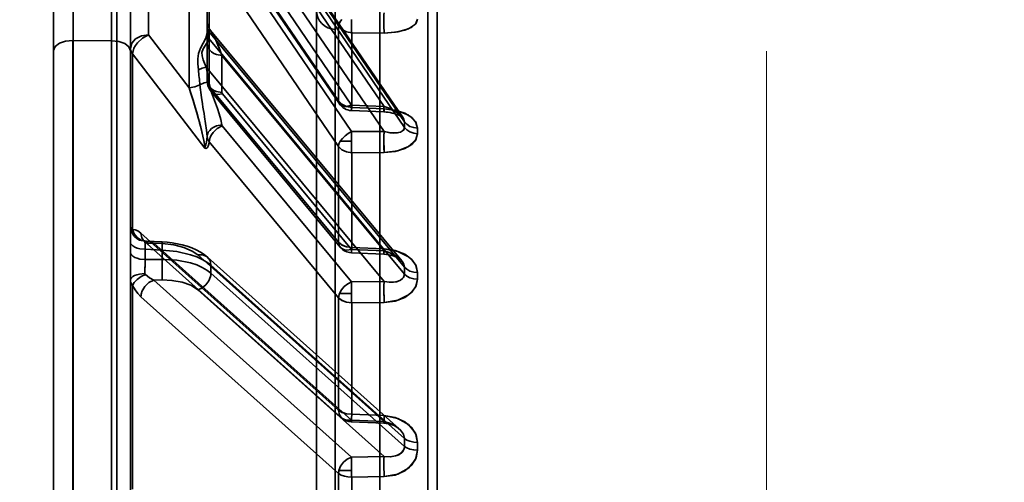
# Model space of a CAD drawing. Header units: millimetres. Extents: x -148444 to 51443, y -4810 to 453290.
# Tile 186 of 256: x 33619 to 33670, y 10051 to 10075. Entities that reach past the tile are written whole.
import ezdxf

# ---------------------------------------------------------------- set-up
doc = ezdxf.new("R2010")
doc.units = ezdxf.units.MM
doc.header["$XCLIPFRAME"] = 2
doc.linetypes.add('DASHED', pattern=[0.75, 0.5, -0.25])
for name, color, linetype in [('AHU03-3-68634OBJ', 8, 'Continuous'), ('EC-MTR_250-0_7OBJ', 8, 'Continuous'), ('Konstrukcja - Siatka mod', 8, 'Continuous')]:
    doc.layers.add(name, color=color, linetype=linetype)
picture_1 = doc.add_image_def('image3.bmp', size_in_pixel=(1540, 807))

msp = doc.modelspace()

# ---------------------------------------------------------------- linework, layer by layer
at = {"layer": 'AHU03-3-68634OBJ', "color": 8, "linetype": 'Continuous', "lineweight": 35, "ltscale": 100}
msp.add_line((33620.839, 9892.69), (33620.839, 10160.69), dxfattribs=at)
at = {"layer": 'EC-MTR_250-0_7OBJ', "color": 8, "linetype": 'Continuous', "lineweight": 35, "ltscale": 100}
for p, q in [((33625.389, 10091.588), (33635.689, 10074.322)), ((33624.139, 9959.556), (33624.139, 10086.076)), ((33628.839, 10074.256), (33628.839, 10084.285)), ((33639.057, 10069.513), (33628.854, 10084.498)), ((33628.929, 10084.293), (33639.127, 10069.316)), ((33628.795, 10083.723), (33638.062, 10070.112)), ((33628.931, 10083.997), (33639.127, 10069.023)), ((33621.857, 10073.561), (33621.857, 10083.121)), ((33623.857, 10082.553), (33623.857, 10035.533)), ((33629.611, 10081.216), (33638.062, 10068.805)), ((33640.353, 10028.821), (33640.353, 10081.159)), ((33640.839, 10028.842), (33640.839, 10080.66)), ((33628.947, 10080.313), (33635.689, 10070.404)), ((33628.993, 10080.158), (33635.736, 10070.25)), ((33629.627, 10080.089), (33636.369, 10070.182)), ((33627.902, 10071.083), (33627.903, 10078.626)), ((33629.635, 10078.697), (33636.369, 10068.8)), ((33635.513, 10074.131), (33635.513, 10079.012)), ((33625.777, 10073.856), (33625.777, 10078.403)), ((33634.539, 10078.012), (33634.539, 10028.676)), ((33628.954, 10077.919), (33635.689, 10068.025)), ((33628.954, 10071.162), (33628.954, 10077.919)), ((33637.839, 10077.54), (33637.839, 9975.84)), ((33620.839, 10076.679), (33620.839, 10036.919)), ((33624.839, 10076.704), (33624.839, 10063.044)), ((33628.845, 10074.488), (33628.839, 10074.581)), ((33628.861, 10074.396), (33628.845, 10074.488)), ((33628.888, 10074.307), (33628.861, 10074.397)), ((33628.839, 10073.967), (33628.839, 10074.256)), ((33628.839, 10071.465), (33628.839, 10073.967)), ((33628.924, 10074.222), (33628.887, 10074.308)), ((33628.97, 10074.143), (33628.923, 10074.223)), ((33628.931, 10074.019), (33639.127, 10061.73)), ((33628.931, 10073.731), (33628.931, 10074.019)), ((33629.023, 10074.072), (33628.969, 10074.145)), ((33638.985, 10062.065), (33629.021, 10074.075)), ((33635.513, 10074.131), (33635.513, 9979.248)), ((33635.689, 10070.404), (33635.689, 10074.322)), ((33636.376, 10070.065), (33636.376, 10073.952)), ((33638.069, 10073.942), (33636.376, 10073.952)), ((33636.376, 10073.952), (33638.069, 10073.942)), ((33621.839, 10041.091), (33621.839, 10073.561)), ((33621.857, 10073.561), (33623.857, 10073.542)), ((33621.857, 10041.091), (33621.857, 10073.561)), ((33627.902, 10071.083), (33625.777, 10073.856)), ((33625.777, 10073.856), (33627.902, 10071.083)), ((33628.929, 10073.665), (33639.127, 10061.373)), ((33624.954, 10072.865), (33628.724, 10067.948)), ((33624.954, 10063.702), (33624.954, 10072.865)), ((33629.611, 10072.771), (33638.062, 10062.585)), ((33629.611, 10070.837), (33629.611, 10072.771)), ((33628.795, 10072.163), (33638.062, 10060.992)), ((33628.908, 10071.123), (33628.947, 10071.043)), ((33628.954, 10071.162), (33635.689, 10063.038)), ((33629.047, 10070.895), (33635.781, 10062.774)), ((33629.635, 10070.779), (33636.369, 10062.657)), ((33636.364, 10069.901), (33638.057, 10069.831)), ((33638.062, 10070.112), (33636.369, 10070.182)), ((33636.376, 10070.065), (33638.069, 10069.996)), ((33638.069, 10069.996), (33636.376, 10070.065)), ((33638.057, 10069.831), (33638.17, 10069.824)), ((33638.057, 10069.831), (33638.17, 10069.824)), ((33638.17, 10069.824), (33638.281, 10069.811)), ((33638.28, 10069.811), (33638.388, 10069.793)), ((33638.387, 10069.793), (33638.49, 10069.772)), ((33638.489, 10069.772), (33638.587, 10069.746)), ((33638.586, 10069.747), (33638.677, 10069.718)), ((33638.677, 10069.718), (33638.76, 10069.688)), ((33638.759, 10069.689), (33638.834, 10069.657)), ((33638.834, 10069.657), (33638.898, 10069.625)), ((33638.898, 10069.625), (33638.951, 10069.595)), ((33638.951, 10069.596), (33638.993, 10069.568)), ((33629.627, 10069.105), (33636.369, 10060.974)), ((33638.062, 10068.805), (33636.369, 10068.8)), ((33628.947, 10068.268), (33635.689, 10060.139)), ((33635.781, 10068.305), (33636.363, 10068.305)), ((33635.689, 10063.038), (33635.689, 10068.025)), ((33636.376, 10067.704), (33638.069, 10067.708)), ((33636.376, 10067.704), (33638.069, 10067.708)), ((33636.376, 10062.756), (33636.376, 10067.704)), ((33625.389, 10063.508), (33635.689, 10054.276)), ((33625.534, 10063.119), (33625.535, 10063.119)), ((33625.535, 10063.119), (33625.545, 10063.112)), ((33625.558, 10063.109), (33625.542, 10063.115)), ((33625.545, 10063.112), (33625.562, 10063.097)), ((33624.839, 10063.044), (33624.839, 10062.506)), ((33625.563, 10063.097), (33635.863, 10053.867)), ((33625.611, 10062.667), (33626.49, 10062.626)), ((33625.611, 10062.129), (33625.611, 10062.667)), ((33625.673, 10063.087), (33626.5, 10063.048)), ((33626.069, 10062.98), (33626.49, 10062.961)), ((33626.069, 10062.98), (33636.369, 10053.751)), ((33626.49, 10062.141), (33626.49, 10062.626)), ((33638.062, 10062.585), (33636.369, 10062.657)), ((33636.376, 10062.756), (33638.069, 10062.685)), ((33624.839, 10062.506), (33624.839, 10035.686)), ((33625.611, 10062.129), (33626.49, 10062.141)), ((33628.36, 10062.369), (33638.062, 10053.679)), ((33638.858, 10053.304), (33628.866, 10062.253)), ((33636.363, 10062.485), (33638.056, 10062.413)), ((33638.056, 10062.413), (33638.187, 10062.403)), ((33629.04, 10061.832), (33639.127, 10052.798)), ((33629.04, 10061.425), (33629.04, 10061.832)), ((33626.069, 10061.06), (33626.49, 10061.066)), ((33626.069, 10061.06), (33636.369, 10051.831)), ((33629.04, 10061.425), (33639.127, 10052.391)), ((33624.954, 10050.166), (33624.954, 10060.785)), ((33628.36, 10060.551), (33638.062, 10051.862)), ((33638.062, 10060.992), (33636.369, 10060.974)), ((33625.389, 10060.195), (33635.689, 10050.968)), ((33635.689, 10054.276), (33635.689, 10060.139)), ((33635.736, 10060.366), (33636.364, 10060.366)), ((33638.069, 10059.897), (33636.376, 10059.88)), ((33636.376, 10059.88), (33638.069, 10059.897)), ((33636.376, 10054.062), (33636.376, 10059.88)), ((33638.069, 10053.991), (33636.376, 10054.062)), ((33636.363, 10053.663), (33638.056, 10053.592)), ((33638.062, 10053.679), (33636.369, 10053.751)), ((33638.056, 10053.592), (33638.17, 10053.583)), ((33638.169, 10053.583), (33638.28, 10053.565)), ((33638.279, 10053.565), (33638.387, 10053.539)), ((33638.385, 10053.54), (33638.488, 10053.507)), ((33638.487, 10053.508), (33638.583, 10053.47)), ((33639.127, 10052.798), (33639.127, 10052.391)), ((33639.814, 10052.192), (33639.814, 10052.594)), ((33638.062, 10051.862), (33636.369, 10051.831)), ((33635.689, 10044.453), (33635.689, 10050.968)), ((33635.71, 10051.132), (33636.367, 10051.132)), ((33638.069, 10050.81), (33636.376, 10050.78)), ((33636.376, 10044.315), (33636.376, 10050.78))]:
    msp.add_line(p, q, dxfattribs=at)
at = {"layer": 'EC-MTR_250-0_7OBJ', "color": 8, "linetype": 'Continuous', "lineweight": 35, "ltscale": 100, "flags": 128}
for points in [[(33635.863, 10074.644), (33635.79, 10074.557), (33635.736, 10074.473), (33635.702, 10074.393), (33635.689, 10074.322)], [(33636.376, 10073.952), (33636.373, 10074.013), (33636.37, 10074.078), (33636.368, 10074.145), (33636.366, 10074.213), (33636.365, 10074.279), (33636.364, 10074.342), (33636.364, 10074.402), (33636.363, 10074.458), (33636.363, 10074.511), (33636.363, 10074.562), (33636.363, 10074.609), (33636.363, 10074.644)], [(33638.056, 10074.634), (33638.056, 10074.421), (33638.058, 10074.223), (33638.063, 10074.06), (33638.069, 10073.942)], [(33639.814, 10074.67), (33639.698, 10074.406), (33639.344, 10074.168), (33638.78, 10074.001), (33638.069, 10073.942)], [(33638.069, 10073.942), (33638.649, 10073.98), (33639.14, 10074.09), (33639.513, 10074.256), (33639.74, 10074.456), (33639.814, 10074.67)], [(33628.386, 10072.028), (33628.361, 10072.336), (33628.359, 10072.603), (33628.396, 10072.877), (33628.493, 10073.146), (33628.641, 10073.415), (33628.775, 10073.682), (33628.838, 10073.929)], [(33628.839, 10073.967), (33628.839, 10073.954), (33628.839, 10073.941), (33628.838, 10073.929)], [(33628.838, 10073.929), (33628.861, 10073.795), (33628.929, 10073.665)], [(33628.839, 10074.256), (33628.845, 10074.196), (33628.863, 10074.135), (33628.892, 10074.075), (33628.931, 10074.019)], [(33629.028, 10074.066), (33629.003, 10074.094), (33628.982, 10074.112), (33628.964, 10074.119), (33628.949, 10074.114), (33628.939, 10074.095), (33628.933, 10074.063), (33628.931, 10074.019)], [(33628.94, 10074.093), (33628.931, 10074.019)], [(33628.99, 10074.105), (33628.959, 10074.115), (33628.94, 10074.093)], [(33629.02, 10074.076), (33628.99, 10074.105)], [(33629.04, 10074.05), (33629.02, 10074.076)], [(33629.611, 10072.771), (33629.535, 10072.974), (33629.465, 10073.153), (33629.4, 10073.312), (33629.342, 10073.451), (33629.289, 10073.574), (33629.24, 10073.681), (33629.196, 10073.774), (33629.156, 10073.854), (33629.12, 10073.923), (33629.086, 10073.981), (33629.055, 10074.029), (33629.028, 10074.066)], [(33629.611, 10072.771), (33629.534, 10072.978), (33629.46, 10073.167), (33629.391, 10073.337), (33629.328, 10073.487), (33629.27, 10073.618), (33629.216, 10073.734), (33629.155, 10073.857), (33629.106, 10073.947), (33629.068, 10074.009), (33629.04, 10074.05)], [(33636.376, 10073.952), (33636.101, 10074.001), (33635.862, 10074.13), (33635.689, 10074.322)], [(33621.839, 10073.561), (33621.462, 10073.522), (33621.143, 10073.411), (33620.92, 10073.239), (33620.839, 10073.03)], [(33623.857, 10073.542), (33624.23, 10073.5), (33624.542, 10073.389), (33624.761, 10073.218), (33624.839, 10073.011)], [(33624.839, 10073.15), (33624.91, 10073.41), (33625.111, 10073.634), (33625.414, 10073.79), (33625.777, 10073.856)], [(33625.777, 10073.856), (33625.467, 10073.678), (33625.205, 10073.432), (33625.103, 10073.292), (33625.026, 10073.148), (33624.954, 10072.865)], [(33624.954, 10072.865), (33625.026, 10073.148), (33625.103, 10073.292), (33625.205, 10073.432), (33625.467, 10073.678), (33625.777, 10073.856)], [(33628.929, 10073.665), (33628.862, 10073.479), (33628.751, 10073.309), (33628.626, 10073.122), (33628.563, 10072.927), (33628.574, 10072.749), (33628.63, 10072.547), (33628.7, 10072.369), (33628.795, 10072.163)], [(33628.839, 10073.398), (33628.852, 10073.288), (33628.891, 10073.176), (33628.962, 10073.065), (33629.061, 10072.965), (33629.184, 10072.882), (33629.323, 10072.822), (33629.611, 10072.771)], [(33629.611, 10072.771), (33629.323, 10072.822), (33629.185, 10072.882), (33629.062, 10072.964), (33628.963, 10073.064), (33628.892, 10073.175), (33628.852, 10073.288), (33628.839, 10073.398)], [(33628.931, 10073.731), (33628.931, 10073.708), (33628.931, 10073.686), (33628.929, 10073.665)], [(33624.954, 10072.865), (33624.891, 10072.955), (33624.852, 10073.051), (33624.839, 10073.15)], [(33624.839, 10073.15), (33624.852, 10073.052), (33624.891, 10072.956), (33624.954, 10072.865)], [(33628.795, 10072.163), (33628.58, 10072.116), (33628.386, 10072.028)], [(33628.795, 10072.163), (33628.581, 10072.116), (33628.386, 10072.028)], [(33628.795, 10072.163), (33628.83, 10071.982), (33628.932, 10071.401)], [(33628.462, 10071.235), (33628.683, 10071.346), (33628.932, 10071.401)], [(33628.839, 10071.464), (33628.844, 10071.378), (33628.857, 10071.291), (33628.878, 10071.206), (33628.908, 10071.123), (33628.947, 10071.043), (33628.993, 10070.967), (33629.047, 10070.895)], [(33628.839, 10071.464), (33628.869, 10071.308), (33628.954, 10071.162)], [(33628.839, 10071.464), (33628.852, 10071.352), (33628.893, 10071.238), (33628.965, 10071.128), (33629.064, 10071.028), (33629.187, 10070.947), (33629.325, 10070.887), (33629.611, 10070.837)], [(33629.603, 10069.157), (33629.554, 10069.441), (33629.473, 10069.723), (33629.374, 10070.002), (33629.322, 10070.141), (33629.269, 10070.28), (33629.217, 10070.419), (33629.166, 10070.558), (33629.071, 10070.838), (33628.931, 10071.401)], [(33628.931, 10071.401), (33629.071, 10070.837), (33629.166, 10070.558), (33629.217, 10070.419), (33629.269, 10070.28), (33629.321, 10070.141), (33629.374, 10070.002), (33629.473, 10069.722), (33629.553, 10069.441), (33629.602, 10069.157)], [(33628.462, 10071.235), (33628.202, 10071.13), (33627.902, 10071.083)], [(33628.724, 10067.948), (33628.704, 10068.138), (33628.666, 10068.348), (33628.62, 10068.566), (33628.563, 10068.813), (33628.509, 10069.028), (33628.448, 10069.261), (33628.372, 10069.543), (33628.298, 10069.804), (33628.216, 10070.083), (33628.108, 10070.44), (33627.978, 10070.852), (33627.902, 10071.083)], [(33627.902, 10071.083), (33627.98, 10070.845), (33628.114, 10070.42), (33628.22, 10070.068), (33628.302, 10069.79), (33628.377, 10069.524), (33628.452, 10069.246), (33628.512, 10069.016), (33628.567, 10068.798), (33628.622, 10068.558), (33628.668, 10068.341), (33628.705, 10068.13), (33628.724, 10067.948)], [(33628.462, 10071.236), (33628.54, 10070.584), (33628.593, 10070.25), (33628.621, 10070.081), (33628.65, 10069.911), (33628.679, 10069.739), (33628.708, 10069.565), (33628.763, 10069.218), (33628.808, 10068.878), (33628.835, 10068.554)], [(33629.635, 10070.779), (33629.384, 10070.745), (33629.263, 10070.762), (33629.155, 10070.805), (33629.068, 10070.872), (33629.005, 10070.958), (33628.954, 10071.162)], [(33629.617, 10070.807), (33629.611, 10070.837)], [(33629.635, 10070.779), (33629.617, 10070.807)], [(33635.689, 10070.404), (33635.704, 10070.315), (33635.744, 10070.239), (33635.807, 10070.18), (33635.891, 10070.139), (33635.993, 10070.119), (33636.11, 10070.119), (33636.369, 10070.182)], [(33636.376, 10070.065), (33636.101, 10070.11), (33635.862, 10070.228), (33635.689, 10070.404)], [(33636.368, 10069.93), (33636.364, 10069.905), (33636.364, 10069.993), (33636.369, 10070.182)], [(33636.376, 10070.065), (33636.368, 10069.93)], [(33638.057, 10069.831), (33638.056, 10069.843), (33638.056, 10069.863), (33638.056, 10069.876), (33638.056, 10069.892), (33638.056, 10069.91), (33638.057, 10069.952), (33638.059, 10070), (33638.06, 10070.054), (33638.062, 10070.112)], [(33638.069, 10069.996), (33638.067, 10069.961), (33638.065, 10069.929), (33638.063, 10069.9), (33638.062, 10069.876), (33638.06, 10069.857), (33638.059, 10069.843), (33638.057, 10069.832)], [(33638.062, 10070.112), (33638.326, 10070.018), (33638.559, 10069.91), (33638.759, 10069.79), (33638.92, 10069.665), (33639.031, 10069.548), (33639.091, 10069.454), (33639.127, 10069.316)], [(33638.069, 10069.996), (33638.649, 10069.921), (33639.14, 10069.762), (33639.513, 10069.536), (33639.74, 10069.268), (33639.814, 10068.983)], [(33639.814, 10068.984), (33639.698, 10069.335), (33639.344, 10069.655), (33638.78, 10069.889), (33638.069, 10069.996)], [(33638.993, 10069.568), (33639.024, 10069.544), (33639.045, 10069.526), (33639.056, 10069.514)], [(33639.814, 10068.983), (33639.609, 10069.009), (33639.413, 10069.077), (33639.247, 10069.184), (33639.127, 10069.316)], [(33628.835, 10068.554), (33628.856, 10068.659), (33628.903, 10068.766), (33628.977, 10068.869), (33629.076, 10068.962), (33629.195, 10069.041), (33629.328, 10069.1), (33629.604, 10069.157)], [(33629.627, 10069.105), (33629.366, 10068.966), (33629.147, 10068.759), (33629.063, 10068.64), (33629, 10068.515), (33628.947, 10068.268)], [(33629.604, 10069.157), (33629.608, 10069.139), (33629.615, 10069.122), (33629.627, 10069.105)], [(33635.781, 10068.305), (33635.889, 10068.451), (33636.029, 10068.588), (33636.193, 10068.707), (33636.369, 10068.8)], [(33636.363, 10068.305), (33636.363, 10068.343), (33636.363, 10068.39), (33636.363, 10068.439), (33636.364, 10068.492), (33636.364, 10068.549), (33636.365, 10068.609), (33636.366, 10068.672), (33636.367, 10068.736), (33636.369, 10068.8)], [(33638.062, 10068.805), (33638.057, 10068.58), (33638.056, 10068.309)], [(33638.069, 10067.708), (33638.061, 10067.936), (33638.056, 10068.236), (33638.057, 10068.547), (33638.062, 10068.805)], [(33638.062, 10068.805), (33638.326, 10068.749), (33638.559, 10068.728), (33638.759, 10068.738), (33638.92, 10068.778), (33639.031, 10068.837), (33639.091, 10068.9), (33639.127, 10069.023)], [(33638.062, 10068.805), (33638.36, 10068.744), (33638.704, 10068.732), (33638.925, 10068.78), (33639.079, 10068.884), (33639.127, 10069.023)], [(33639.127, 10069.023), (33639.247, 10068.892), (33639.413, 10068.787), (33639.609, 10068.719), (33639.814, 10068.695)], [(33628.835, 10068.554), (33628.822, 10068.393), (33628.8, 10068.245), (33628.766, 10068.108), (33628.742, 10068.031), (33628.724, 10067.948)], [(33628.724, 10067.948), (33628.742, 10068.031), (33628.766, 10068.108), (33628.8, 10068.245), (33628.822, 10068.392), (33628.835, 10068.554)], [(33628.724, 10067.948), (33628.777, 10067.926), (33628.825, 10067.94), (33628.866, 10067.982), (33628.902, 10068.052), (33628.928, 10068.143), (33628.947, 10068.268)], [(33628.947, 10068.268), (33628.87, 10068.407), (33628.835, 10068.554)], [(33635.781, 10068.305), (33635.714, 10068.16), (33635.689, 10068.025)], [(33636.363, 10068.305), (33636.363, 10068.27), (33636.364, 10068.225), (33636.364, 10068.178), (33636.364, 10068.129), (33636.365, 10068.076), (33636.366, 10068.019), (33636.367, 10067.959), (33636.369, 10067.897), (33636.371, 10067.832), (33636.373, 10067.768), (33636.376, 10067.704)], [(33638.056, 10068.309), (33638.06, 10067.967), (33638.069, 10067.708)], [(33639.814, 10068.695), (33639.698, 10068.339), (33639.344, 10068.019), (33638.78, 10067.793), (33638.069, 10067.708)], [(33638.069, 10067.708), (33638.649, 10067.764), (33639.14, 10067.914), (33639.513, 10068.138), (33639.74, 10068.407), (33639.814, 10068.694)], [(33636.376, 10067.704), (33636.101, 10067.747), (33635.862, 10067.858), (33635.689, 10068.025)], [(33624.954, 10063.702), (33624.891, 10063.759), (33624.852, 10063.817), (33624.839, 10063.874)], [(33624.839, 10063.874), (33624.893, 10063.59), (33624.963, 10063.452), (33625.06, 10063.327), (33625.181, 10063.225), (33625.317, 10063.149), (33625.601, 10063.083)], [(33625.624, 10063.087), (33625.404, 10063.142), (33625.199, 10063.276), (33625.043, 10063.473), (33624.954, 10063.702)], [(33625.389, 10063.508), (33625.232, 10063.625), (33625.087, 10063.689), (33624.954, 10063.702)], [(33625.389, 10063.508), (33625.442, 10063.261), (33625.505, 10063.158), (33625.589, 10063.075), (33625.691, 10063.013), (33625.808, 10062.976), (33626.069, 10062.98)], [(33625.673, 10063.087), (33625.624, 10063.092), (33625.584, 10063.1), (33625.558, 10063.109), (33625.542, 10063.115)], [(33625.611, 10062.667), (33625.325, 10062.697), (33625.187, 10062.733), (33625.064, 10062.782), (33624.965, 10062.841), (33624.893, 10062.908), (33624.852, 10062.976), (33624.839, 10063.044)], [(33625.601, 10063.083), (33625.6, 10063.064), (33625.6, 10063.035), (33625.602, 10062.946), (33625.606, 10062.822), (33625.611, 10062.667)], [(33625.601, 10063.083), (33625.612, 10063.086), (33625.624, 10063.087)], [(33625.673, 10063.087), (33625.866, 10063.054), (33626.069, 10062.98)], [(33626.069, 10062.98), (33625.866, 10063.054), (33625.673, 10063.087)], [(33626.5, 10063.048), (33626.501, 10063.031), (33626.501, 10063.017), (33626.501, 10063), (33626.501, 10062.979), (33626.501, 10062.954), (33626.5, 10062.927), (33626.498, 10062.863), (33626.496, 10062.789), (33626.493, 10062.709), (33626.49, 10062.626)], [(33626.49, 10062.961), (33626.493, 10062.997), (33626.494, 10063.012), (33626.496, 10063.024), (33626.497, 10063.034), (33626.499, 10063.046)], [(33626.49, 10062.961), (33627.106, 10062.892), (33627.621, 10062.762), (33628.062, 10062.575), (33628.36, 10062.369)], [(33629.04, 10061.832), (33628.832, 10061.993), (33628.582, 10062.138), (33628.296, 10062.268), (33627.979, 10062.38), (33627.268, 10062.547), (33626.49, 10062.626)], [(33628.037, 10062.739), (33627.793, 10062.824), (33627.54, 10062.896), (33627.282, 10062.954), (33627.021, 10062.998), (33626.759, 10063.03), (33626.5, 10063.048)], [(33628.866, 10062.252), (33628.689, 10062.394), (33628.491, 10062.522), (33628.272, 10062.638), (33628.037, 10062.739)], [(33636.376, 10062.757), (33636.101, 10062.794), (33635.862, 10062.892), (33635.689, 10063.038)], [(33635.689, 10063.038), (33635.704, 10062.927), (33635.744, 10062.829), (33635.807, 10062.746), (33635.891, 10062.683), (33635.993, 10062.642), (33636.11, 10062.623), (33636.369, 10062.657)], [(33636.376, 10062.756), (33636.106, 10062.793), (33635.867, 10062.889), (33635.689, 10063.038)], [(33636.376, 10062.756), (33636.368, 10062.571), (33636.364, 10062.489), (33636.364, 10062.518), (33636.369, 10062.657)], [(33638.062, 10062.585), (33638.06, 10062.544), (33638.059, 10062.508), (33638.058, 10062.476), (33638.057, 10062.45), (33638.056, 10062.43), (33638.056, 10062.418), (33638.058, 10062.447), (33638.059, 10062.473), (33638.061, 10062.505), (33638.064, 10062.587), (33638.069, 10062.685)], [(33638.069, 10062.685), (33638.649, 10062.598), (33639.14, 10062.406), (33639.513, 10062.131), (33639.74, 10061.804), (33639.814, 10061.458)], [(33639.814, 10061.457), (33639.698, 10061.886), (33639.344, 10062.276), (33638.78, 10062.559), (33638.069, 10062.685)], [(33624.839, 10062.506), (33624.852, 10062.439), (33624.893, 10062.37), (33624.965, 10062.304), (33625.064, 10062.244), (33625.187, 10062.195), (33625.325, 10062.159), (33625.611, 10062.129)], [(33625.602, 10061.752), (33625.604, 10061.849), (33625.611, 10062.129)], [(33626.49, 10062.141), (33627.268, 10062.094), (33627.979, 10061.952), (33628.296, 10061.849), (33628.582, 10061.725), (33628.832, 10061.584), (33629.04, 10061.425)], [(33629.04, 10061.832), (33628.993, 10062.075), (33628.843, 10062.272), (33628.613, 10062.374), (33628.36, 10062.369)], [(33638.062, 10062.585), (33638.326, 10062.5), (33638.559, 10062.394), (33638.759, 10062.27), (33638.92, 10062.135), (33639.031, 10062.004), (33639.091, 10061.896), (33639.127, 10061.73)], [(33638.183, 10062.403), (33638.313, 10062.383), (33638.434, 10062.355), (33638.546, 10062.322), (33638.647, 10062.283), (33638.737, 10062.242), (33638.814, 10062.2), (33638.877, 10062.158), (33638.927, 10062.12), (33638.966, 10062.085), (33638.993, 10062.054)], [(33638.305, 10062.385), (33638.422, 10062.358), (33638.532, 10062.326), (33638.633, 10062.289), (33638.723, 10062.249), (33638.802, 10062.207), (33638.868, 10062.165), (33638.922, 10062.124), (33638.963, 10062.087), (33638.993, 10062.055)], [(33626.5, 10061.764), (33626.501, 10061.548), (33626.5, 10061.347), (33626.496, 10061.183), (33626.49, 10061.066)], [(33639.127, 10061.73), (33639.247, 10061.622), (33639.413, 10061.534), (33639.609, 10061.478), (33639.814, 10061.457)], [(33625.601, 10061.402), (33625.317, 10061.373), (33625.181, 10061.339), (33625.06, 10061.294), (33624.963, 10061.239), (33624.893, 10061.178), (33624.852, 10061.115), (33624.839, 10061.052)], [(33624.839, 10061.052), (33624.852, 10060.96), (33624.89, 10060.87), (33624.954, 10060.785)], [(33624.954, 10060.785), (33625.043, 10060.936), (33625.199, 10061.097), (33625.404, 10061.242), (33625.624, 10061.353)], [(33625.389, 10060.195), (33625.442, 10060.469), (33625.589, 10060.728), (33625.808, 10060.935), (33626.069, 10061.06)], [(33625.624, 10061.353), (33625.611, 10061.368), (33625.604, 10061.385), (33625.601, 10061.402)], [(33625.624, 10061.353), (33625.838, 10061.185), (33626.069, 10061.06)], [(33626.069, 10061.06), (33625.838, 10061.185), (33625.624, 10061.353)], [(33628.36, 10060.551), (33627.994, 10060.787), (33627.545, 10060.947), (33627.009, 10061.043), (33626.49, 10061.066)], [(33628.36, 10060.551), (33628.57, 10060.644), (33628.772, 10060.805), (33628.929, 10061.018), (33629.019, 10061.249)], [(33629.019, 10061.249), (33629.029, 10061.295), (33629.04, 10061.425)], [(33638.062, 10060.992), (33638.326, 10060.954), (33638.559, 10060.955), (33638.759, 10060.989), (33638.92, 10061.054), (33639.031, 10061.138), (33639.091, 10061.22), (33639.127, 10061.373)], [(33638.062, 10060.992), (33638.36, 10060.952), (33638.704, 10060.976), (33638.925, 10061.057), (33639.079, 10061.2), (33639.127, 10061.373)], [(33638.069, 10059.897), (33638.649, 10059.969), (33639.14, 10060.154), (33639.513, 10060.427), (33639.74, 10060.755), (33639.814, 10061.105)], [(33639.814, 10061.104), (33639.698, 10060.673), (33639.344, 10060.283), (33638.78, 10060.005), (33638.069, 10059.897)], [(33639.814, 10061.105), (33639.609, 10061.125), (33639.413, 10061.18), (33639.247, 10061.266), (33639.127, 10061.373)], [(33624.954, 10060.785), (33625.086, 10060.559), (33625.232, 10060.359), (33625.389, 10060.195)], [(33635.736, 10060.366), (33635.837, 10060.556), (33635.984, 10060.73), (33636.167, 10060.873), (33636.369, 10060.974)], [(33636.369, 10060.974), (33636.367, 10060.91), (33636.366, 10060.844), (33636.365, 10060.779), (33636.364, 10060.715), (33636.363, 10060.654), (33636.363, 10060.597), (33636.363, 10060.543), (33636.363, 10060.493), (33636.364, 10060.445), (33636.364, 10060.401), (33636.364, 10060.366)], [(33638.069, 10059.897), (33638.061, 10060.156), (33638.056, 10060.468), (33638.057, 10060.767), (33638.062, 10060.992)], [(33625.41, 10060.362), (33625.401, 10060.32), (33625.389, 10060.195)], [(33635.736, 10060.366), (33635.716, 10060.308), (33635.689, 10060.139)], [(33636.376, 10059.88), (33636.114, 10059.911), (33635.879, 10059.995), (33635.689, 10060.139)], [(33636.376, 10059.88), (33636.101, 10059.914), (33635.862, 10060.004), (33635.689, 10060.139)], [(33636.364, 10060.366), (33636.365, 10060.328), (33636.365, 10060.282), (33636.366, 10060.234), (33636.367, 10060.183), (33636.368, 10060.127), (33636.37, 10060.068), (33636.372, 10060.006), (33636.374, 10059.943), (33636.376, 10059.88)], [(33636.376, 10059.88), (33636.374, 10059.943), (33636.372, 10060.006), (33636.37, 10060.068), (33636.368, 10060.127), (33636.367, 10060.183), (33636.366, 10060.235), (33636.365, 10060.282), (33636.365, 10060.328), (33636.364, 10060.366)], [(33638.057, 10060.384), (33638.062, 10060.118), (33638.069, 10059.897)], [(33636.376, 10054.062), (33636.101, 10054.09), (33635.862, 10054.165), (33635.689, 10054.276)], [(33635.689, 10054.276), (33635.862, 10054.164), (33636.101, 10054.09), (33636.376, 10054.062)], [(33635.689, 10054.276), (33635.744, 10054.029), (33635.807, 10053.927), (33635.891, 10053.844), (33635.993, 10053.783), (33636.11, 10053.747), (33636.369, 10053.751)], [(33636.376, 10054.062), (33636.368, 10053.834), (33636.364, 10053.696), (33636.364, 10053.667), (33636.369, 10053.751)], [(33638.056, 10053.592), (33638.056, 10053.603), (33638.056, 10053.621), (33638.056, 10053.637), (33638.057, 10053.657), (33638.058, 10053.68), (33638.058, 10053.706), (33638.061, 10053.766), (33638.063, 10053.835), (33638.066, 10053.911), (33638.069, 10053.991)], [(33638.062, 10053.679), (33638.06, 10053.65), (33638.059, 10053.626), (33638.058, 10053.608), (33638.057, 10053.596), (33638.056, 10053.625), (33638.057, 10053.651), (33638.058, 10053.685), (33638.059, 10053.725), (33638.061, 10053.77), (33638.062, 10053.821), (33638.064, 10053.875), (33638.069, 10053.991)], [(33639.814, 10052.594), (33639.698, 10053.084), (33639.344, 10053.529), (33638.78, 10053.851), (33638.069, 10053.991)], [(33638.069, 10053.991), (33638.649, 10053.895), (33639.14, 10053.677), (33639.513, 10053.364), (33639.74, 10052.99), (33639.814, 10052.594)], [(33638.062, 10053.679), (33638.061, 10053.66), (33638.06, 10053.643), (33638.059, 10053.628), (33638.058, 10053.616), (33638.058, 10053.606), (33638.057, 10053.595)], [(33638.062, 10053.679), (33638.398, 10053.58), (33638.691, 10053.43), (33638.926, 10053.238), (33639.075, 10053.021), (33639.127, 10052.798)], [(33638.582, 10053.47), (33638.67, 10053.427), (33638.75, 10053.381)], [(33638.67, 10053.427), (33638.75, 10053.381), (33638.819, 10053.332), (33638.877, 10053.284)], [(33639.096, 10052.225), (33639.113, 10052.278), (33639.124, 10052.334), (33639.127, 10052.391)], [(33639.814, 10052.594), (33639.609, 10052.61), (33639.413, 10052.652), (33639.247, 10052.717), (33639.127, 10052.798)], [(33639.127, 10052.391), (33639.247, 10052.312), (33639.413, 10052.248), (33639.609, 10052.207), (33639.814, 10052.192)], [(33636.369, 10051.831), (33636.147, 10051.73), (33635.95, 10051.569), (33635.8, 10051.362), (33635.71, 10051.132)], [(33636.367, 10051.132), (33636.366, 10051.167), (33636.365, 10051.214), (33636.365, 10051.266), (33636.364, 10051.319), (33636.364, 10051.376), (33636.363, 10051.436), (33636.363, 10051.5), (33636.363, 10051.567), (33636.364, 10051.635), (33636.365, 10051.704), (33636.367, 10051.77), (33636.369, 10051.831)], [(33638.062, 10051.862), (33638.058, 10051.745), (33638.056, 10051.58), (33638.056, 10051.38), (33638.059, 10051.164)], [(33638.062, 10051.862), (33638.388, 10051.845), (33638.658, 10051.888), (33638.832, 10051.955), (33639.019, 10052.1), (33639.095, 10052.225)], [(33638.062, 10051.862), (33638.409, 10051.846), (33638.736, 10051.912), (33638.959, 10052.04), (33639.096, 10052.225)], [(33638.069, 10050.81), (33638.649, 10050.895), (33639.14, 10051.108), (33639.513, 10051.42), (33639.74, 10051.794), (33639.814, 10052.192)], [(33639.814, 10052.192), (33639.698, 10051.7), (33639.344, 10051.255), (33638.78, 10050.937), (33638.069, 10050.81)], [(33635.71, 10051.132), (33635.702, 10051.091), (33635.689, 10050.968)], [(33635.689, 10050.968), (33635.691, 10051.009), (33635.71, 10051.132)], [(33635.689, 10050.968), (33635.83, 10050.884), (33635.997, 10050.827), (33636.18, 10050.793), (33636.376, 10050.78)], [(33636.376, 10050.78), (33636.18, 10050.793), (33635.997, 10050.827), (33635.83, 10050.884), (33635.689, 10050.968)], [(33636.376, 10050.78), (33637.222, 10050.798), (33638.069, 10050.817)]]:
    msp.add_lwpolyline(points, dxfattribs=at)
at = {"layer": 'EC-MTR_250-0_7OBJ', "color": 8, "linetype": 'Continuous', "lineweight": 35, "ltscale": 100}
for centre, radius, start, end in [((33635.539, 10075.131), 1, 180, 268.5), ((33654.815, 10074.548), 16.759, 178.4618, 179.706), ((33587.14, 10067.666), 41.476, 4.9365, 6.0362), ((33589.913, 10067.933), 38.69, 4.8969, 6.0758), ((33636.397, 10070.7), 0.8, 214.2372, 267.6409), ((33680.957, 10069.169), 41.831, 179.7993, 180.2007), ((33680.742, 10069.169), 41.615, 179.7983, 180.2017), ((33680.444, 10068.839), 40.63, 179.7964, 180.2036), ((33680.235, 10068.839), 40.421, 179.7953, 180.2047), ((33625.64, 10062.413), 0.675, 87.2327, 91.3641), ((33625.641, 10062.429), 0.659, 87.1821, 91.4144), ((33636.397, 10063.285), 0.8, 219.6673, 267.5651), ((33640.424, 10061.564), 14.823, 177.817, 179.2754), ((33611.2, 10061.563), 15.301, 0.7542, 2.1659), ((33641.621, 10061.528), 16.021, 179.2001, 180.4509), ((33640.672, 10061.531), 15.072, 179.1607, 180.4903), ((33701.183, 10061.552), 62.056, 179.83517, 180.16483), ((33700.967, 10061.552), 61.841, 179.83459, 180.16541), ((33700.089, 10061.281), 60.275, 179.83275, 180.16725), ((33699.88, 10061.281), 60.066, 179.83217, 180.16783), ((33636.397, 10054.463), 0.8, 228.1389, 267.5833), ((33719.852, 10052.594), 80.725, 179.85543, 180.14457), ((33718.222, 10052.393), 78.408, 179.85331, 180.14669), ((33655.688, 10051.486), 19.324, 181.0472, 182.0934), ((33655.415, 10051.478), 19.051, 181.0397, 182.101), ((33657.663, 10051.526), 19.607, 181.0576, 182.091)]:
    msp.add_arc(centre, radius, start, end, dxfattribs=at)
at = {"layer": 'Konstrukcja - Siatka mod', "color": 8, "linetype": 'DASHED', "lineweight": 13, "ltscale": 100}
msp.add_line((33658, 1698), (33658, 18662.843), dxfattribs=at)

# ---------------------------------------------------------------- pictures from other files: only their frames are drawn
at = {"color": 8, "lineweight": 13}
image = msp.add_image(picture_1, insert=(32958, 9517.733), size_in_units=(1860, 974.456), dxfattribs=at)
image.set_boundary_path([(-0.5, -0.5), (1539.5, 806.5)])

doc.saveas('drawing.dxf')
